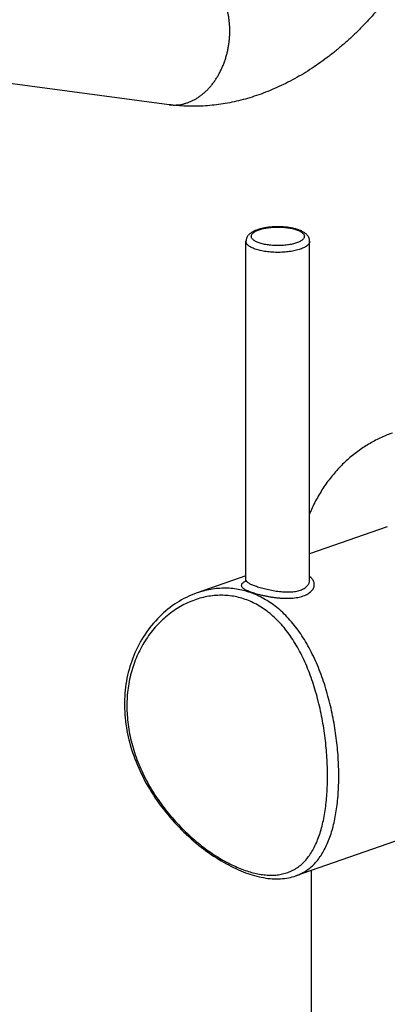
# Model space of a CAD drawing. Header units: millimetres. Extents: x 177 to 351, y 32 to 305.
# Tile 10 of 80: x 206.55 to 213.48, y 62.66 to 81.23. Entities that reach past the tile are written whole.
import ezdxf

# ---------------------------------------------------------------- set-up
doc = ezdxf.new("R2010")
doc.units = ezdxf.units.MM
doc.header["$LTSCALE"] = 30.734
doc.layers.get('0').update_dxf_attribs({"linetype": 'CONTINUOUS'})

msp = doc.modelspace()

# ---------------------------------------------------------------- linework, layer by layer
at = {"color": 7, "linetype": 'Continuous'}
for p, q in [((209.37, 79.624), (203.755, 80.375)), ((210.819, 70.658), (210.819, 77.048)), ((212.019, 70.658), (212.019, 77.048)), ((213.481, 71.667), (212.019, 71.157)), ((213.483, 71.667), (213.481, 71.667)), ((210.819, 70.739), (209.899, 70.418)), ((214.579, 66.066), (211.759, 65.083)), ((212.053, 37.731), (212.053, 65.186)), ((211.724, 65.072), (211.759, 65.083))]:
    msp.add_line(p, q, dxfattribs=at)
for points in [[(210.819, 70.658), (210.819, 70.657), (210.819, 70.651), (210.818, 70.647), (210.817, 70.642), (210.816, 70.639), (210.815, 70.636), (210.814, 70.633), (210.812, 70.631), (210.811, 70.629), (210.811, 70.628), (210.81, 70.627), (210.81, 70.627)], [(209.899, 70.418), (209.881, 70.412), (209.834, 70.394), (209.788, 70.375), (209.742, 70.355), (209.696, 70.333), (209.65, 70.31), (209.605, 70.285), (209.56, 70.259), (209.516, 70.231), (209.472, 70.203), (209.429, 70.173), (209.387, 70.141), (209.345, 70.109), (209.304, 70.075), (209.264, 70.04), (209.224, 70.004), (209.186, 69.966), (209.148, 69.928), (209.111, 69.888), (209.075, 69.847), (209.04, 69.806), (209.006, 69.763), (208.973, 69.72), (208.941, 69.675), (208.91, 69.63), (208.88, 69.583), (208.852, 69.536), (208.824, 69.488), (208.798, 69.44), (208.773, 69.391), (208.749, 69.34), (208.726, 69.29), (208.705, 69.239), (208.684, 69.187), (208.665, 69.134), (208.647, 69.081), (208.63, 69.028), (208.615, 68.974), (208.601, 68.919), (208.588, 68.864), (208.576, 68.809), (208.566, 68.753), (208.557, 68.697), (208.549, 68.64), (208.543, 68.584), (208.537, 68.526), (208.533, 68.469), (208.531, 68.411), (208.529, 68.353), (208.529, 68.295), (208.531, 68.237), (208.533, 68.178), (208.537, 68.119), (208.542, 68.06), (208.548, 68.001), (208.556, 67.942), (208.565, 67.883), (208.575, 67.823), (208.587, 67.764), (208.599, 67.705), (208.613, 67.645), (208.629, 67.586), (208.645, 67.527), (208.663, 67.467), (208.682, 67.408), (208.702, 67.349), (208.724, 67.29), (208.747, 67.231), (208.771, 67.173), (208.796, 67.114), (208.822, 67.056), (208.85, 66.999), (208.879, 66.941), (208.909, 66.884), (208.939, 66.827), (208.971, 66.771), (209.005, 66.715), (209.039, 66.659), (209.074, 66.605), (209.11, 66.55), (209.147, 66.496), (209.184, 66.443), (209.223, 66.391), (209.263, 66.339), (209.303, 66.288), (209.344, 66.238), (209.386, 66.188), (209.428, 66.139), (209.471, 66.092), (209.515, 66.045), (209.559, 65.998), (209.603, 65.953), (209.648, 65.909), (209.693, 65.866), (209.739, 65.823), (209.785, 65.782), (209.831, 65.742), (209.878, 65.702), (209.925, 65.664), (209.971, 65.627), (210.018, 65.591), (210.065, 65.555), (210.113, 65.521), (210.16, 65.488), (210.207, 65.457), (210.254, 65.426), (210.301, 65.396), (210.348, 65.367), (210.395, 65.34), (210.442, 65.314), (210.489, 65.288), (210.536, 65.264), (210.582, 65.241), (210.629, 65.219), (210.675, 65.198), (210.721, 65.178), (210.767, 65.16), (210.812, 65.142), (210.854, 65.128)], [(210.854, 65.128), (210.893, 65.114), (210.936, 65.101), (210.98, 65.088), (211.023, 65.076), (211.065, 65.066), (211.108, 65.057), (211.15, 65.049), (211.192, 65.042), (211.233, 65.036), (211.274, 65.032), (211.314, 65.029), (211.354, 65.026), (211.394, 65.026), (211.433, 65.026), (211.471, 65.027), (211.509, 65.03), (211.547, 65.034), (211.583, 65.039), (211.619, 65.046), (211.655, 65.053), (211.69, 65.062), (211.724, 65.072)]]:
    msp.add_lwpolyline(points, dxfattribs=at)
for points, knots in [([(215.112, 86.364), (215.112, 86.293), (215.11, 86.149), (215.1, 85.934), (215.084, 85.718), (215.061, 85.501), (215.032, 85.284), (214.996, 85.068), (214.954, 84.852), (214.907, 84.637), (214.853, 84.423), (214.793, 84.21), (214.727, 83.999), (214.656, 83.79), (214.579, 83.582), (214.496, 83.378), (214.408, 83.175), (214.314, 82.976), (214.215, 82.78), (214.111, 82.587), (214.002, 82.398), (213.888, 82.213), (213.77, 82.032), (213.646, 81.855), (213.518, 81.683), (213.385, 81.516), (213.248, 81.354), (213.108, 81.198), (212.963, 81.048), (212.814, 80.903), (212.662, 80.766), (212.507, 80.635), (212.349, 80.511), (212.188, 80.394), (212.025, 80.284), (211.86, 80.183), (211.694, 80.089), (211.526, 80.003), (211.358, 79.926), (211.188, 79.856), (211.019, 79.795), (210.85, 79.742), (210.681, 79.697), (210.513, 79.66), (210.346, 79.632), (210.179, 79.611), (210.015, 79.598), (209.851, 79.593), (209.689, 79.595), (209.529, 79.605), (209.422, 79.617), (209.37, 79.624)], [0, 0, 0, 0, 0.214488, 0.43003, 0.646851, 0.864952, 1.083583, 1.303127, 1.523066, 1.743355, 1.964155, 2.185089, 2.406178, 2.627309, 2.848361, 3.069168, 3.289776, 3.509933, 3.729563, 3.948799, 4.166989, 4.384589, 4.601312, 4.81674, 5.031439, 5.24448, 5.456303, 5.667007, 5.87535, 6.08256, 6.287684, 6.490578, 6.692032, 6.890269, 7.086522, 7.280756, 7.471201, 7.659753, 7.845559, 8.027828, 8.208131, 8.385454, 8.559593, 8.731934, 8.901672, 9.068615, 9.234144, 9.397968, 9.559468, 9.719998, 9.879683, 9.879683, 9.879683, 9.879683]), ([(211.806, 77.266), (211.795, 77.269), (211.774, 77.276), (211.74, 77.286), (211.706, 77.294), (211.671, 77.301), (211.636, 77.307), (211.599, 77.312), (211.562, 77.316), (211.525, 77.319), (211.487, 77.321), (211.449, 77.322), (211.41, 77.322), (211.372, 77.322), (211.334, 77.32), (211.297, 77.318), (211.26, 77.314), (211.223, 77.31), (211.187, 77.304), (211.152, 77.298), (211.117, 77.29), (211.084, 77.282), (211.051, 77.272), (211.02, 77.261), (210.989, 77.249), (210.96, 77.236), (210.934, 77.221), (210.909, 77.205), (210.888, 77.188), (210.87, 77.17), (210.856, 77.153), (210.844, 77.136), (210.835, 77.118), (210.828, 77.101), (210.823, 77.084), (210.82, 77.066), (210.819, 77.054), (210.819, 77.048)], [0, 0, 0, 0, 0.033657, 0.068049, 0.103108, 0.138791, 0.175084, 0.211899, 0.249167, 0.28683, 0.324766, 0.362879, 0.40107, 0.439225, 0.477241, 0.515017, 0.552437, 0.589428, 0.625918, 0.661795, 0.69704, 0.731639, 0.765565, 0.798785, 0.831366, 0.86326, 0.894185, 0.923478, 0.950603, 0.975408, 0.997675, 1.018556, 1.037814, 1.056507, 1.074559, 1.092318, 1.110198, 1.110198, 1.110198, 1.110198]), ([(212.019, 77.048), (212.019, 77.054), (212.019, 77.065), (212.016, 77.082), (212.012, 77.098), (212.005, 77.115), (211.997, 77.132), (211.986, 77.149), (211.973, 77.165), (211.956, 77.182), (211.937, 77.199), (211.915, 77.215), (211.89, 77.229), (211.863, 77.243), (211.835, 77.255), (211.816, 77.262), (211.806, 77.266)], [0, 0, 0, 0, 0.0167547, 0.03369, 0.0509614, 0.068758, 0.0873243, 0.1070035, 0.1282442, 0.1514688, 0.1769647, 0.2045667, 0.2336822, 0.2637294, 0.2944061, 0.3256282, 0.3256282, 0.3256282, 0.3256282]), ([(213.582, 73.433), (213.549, 73.421), (213.478, 73.395), (213.371, 73.35), (213.263, 73.297), (213.156, 73.239), (213.052, 73.175), (212.95, 73.106), (212.851, 73.031), (212.755, 72.951), (212.662, 72.866), (212.572, 72.775), (212.486, 72.679), (212.403, 72.578), (212.324, 72.471), (212.25, 72.36), (212.18, 72.243), (212.114, 72.121), (212.061, 72.01), (212.03, 71.94), (212.019, 71.914)], [0, 0, 0, 0, 0.105962, 0.226518, 0.3474, 0.468429, 0.591026, 0.713791, 0.837508, 0.962857, 1.088329, 1.216479, 1.345259, 1.47581, 1.60845, 1.74201, 1.878765, 2.016244, 2.159485, 2.24537, 2.24537, 2.24537, 2.24537])]:
    msp.add_open_spline(points, degree=3, knots=knots, dxfattribs=at)
at = {"color": 9, "linetype": 'Continuous'}
for points, knots in [([(209.37, 79.624), (209.377, 79.623), (209.403, 79.62), (209.448, 79.617), (209.505, 79.618), (209.561, 79.623), (209.618, 79.633), (209.674, 79.647), (209.73, 79.665), (209.785, 79.688), (209.84, 79.714), (209.893, 79.745), (209.945, 79.78), (209.996, 79.818), (210.045, 79.86), (210.092, 79.906), (210.138, 79.955), (210.182, 80.007), (210.223, 80.063), (210.262, 80.121), (210.299, 80.182), (210.333, 80.246), (210.365, 80.311), (210.393, 80.379), (210.419, 80.448), (210.442, 80.519), (210.462, 80.592), (210.479, 80.665), (210.492, 80.74), (210.503, 80.815), (210.51, 80.89), (210.514, 80.965), (210.514, 81.04), (210.511, 81.115), (210.505, 81.189), (210.496, 81.262), (210.484, 81.334), (210.468, 81.404), (210.449, 81.473), (210.427, 81.54), (210.402, 81.605), (210.375, 81.667), (210.344, 81.727), (210.311, 81.784), (210.275, 81.839), (210.236, 81.89), (210.196, 81.938), (210.153, 81.982), (210.108, 82.023), (210.061, 82.06), (210.012, 82.093), (209.962, 82.122), (209.91, 82.147), (209.874, 82.161), (209.857, 82.167)], [0, 0, 0, 0, 0.022659, 0.078833, 0.135223, 0.191977, 0.249237, 0.307134, 0.365784, 0.425292, 0.485745, 0.547215, 0.609755, 0.673403, 0.738181, 0.804092, 0.871128, 0.939263, 1.008459, 1.078667, 1.149825, 1.221861, 1.294695, 1.368237, 1.442393, 1.51706, 1.592133, 1.667501, 1.743052, 1.818672, 1.894245, 1.969658, 2.044796, 2.11955, 2.193812, 2.26748, 2.340457, 2.412653, 2.483986, 2.554382, 2.623777, 2.69212, 2.759369, 2.825499, 2.890495, 2.954359, 3.01711, 3.078782, 3.139426, 3.19911, 3.257918, 3.31595, 3.373323, 3.430164, 3.430164, 3.430164, 3.430164]), ([(211.066, 77.019), (211.054, 77.023), (211.032, 77.031), (211.001, 77.046), (210.974, 77.062), (210.953, 77.078), (210.936, 77.096), (210.925, 77.114), (210.919, 77.132), (210.919, 77.151), (210.925, 77.17), (210.936, 77.188), (210.953, 77.206), (210.975, 77.222), (211.001, 77.238), (211.032, 77.252), (211.067, 77.266), (211.105, 77.278), (211.148, 77.288), (211.193, 77.298), (211.24, 77.305), (211.29, 77.31), (211.341, 77.314), (211.393, 77.316), (211.445, 77.316), (211.497, 77.314), (211.548, 77.311), (211.598, 77.305), (211.645, 77.298), (211.691, 77.289), (211.733, 77.278), (211.76, 77.27), (211.773, 77.265)], [0, 0, 0, 0, 0.037563, 0.071724, 0.102317, 0.129368, 0.153093, 0.173995, 0.192946, 0.211192, 0.230149, 0.251056, 0.274777, 0.301803, 0.332347, 0.366429, 0.40393, 0.444633, 0.488246, 0.534417, 0.582749, 0.632803, 0.684114, 0.736193, 0.788539, 0.840647, 0.892018, 0.942158, 0.990596, 1.036884, 1.080622, 1.121398, 1.121398, 1.121398, 1.121398]), ([(211.773, 77.265), (211.785, 77.261), (211.807, 77.252), (211.838, 77.238), (211.864, 77.222), (211.886, 77.205), (211.902, 77.188), (211.914, 77.17), (211.919, 77.151), (211.919, 77.132), (211.914, 77.113), (211.902, 77.095), (211.886, 77.078), (211.864, 77.061), (211.838, 77.046), (211.807, 77.031), (211.772, 77.018), (211.733, 77.006), (211.691, 76.995), (211.646, 76.986), (211.598, 76.979), (211.549, 76.973), (211.498, 76.969), (211.446, 76.967), (211.393, 76.967), (211.342, 76.969), (211.29, 76.973), (211.241, 76.979), (211.193, 76.986), (211.148, 76.995), (211.105, 77.006), (211.079, 77.014), (211.066, 77.019)], [0, 0, 0, 0, 0.037563, 0.071724, 0.102317, 0.129368, 0.153093, 0.173995, 0.192946, 0.211192, 0.230149, 0.251056, 0.274777, 0.301803, 0.332347, 0.366429, 0.40393, 0.444633, 0.488246, 0.534417, 0.582749, 0.632803, 0.684114, 0.736193, 0.788539, 0.840647, 0.892018, 0.942158, 0.990596, 1.036884, 1.080622, 1.121398, 1.121398, 1.121398, 1.121398]), ([(210.995, 76.9), (210.981, 76.905), (210.955, 76.915), (210.919, 76.932), (210.888, 76.95), (210.863, 76.969), (210.842, 76.989), (210.828, 77.01), (210.821, 77.03), (210.819, 77.043), (210.819, 77.048)], [0, 0, 0, 0, 0.0436725, 0.0834933, 0.1193262, 0.1511778, 0.179255, 0.2040474, 0.2264223, 0.2423977, 0.2423977, 0.2423977, 0.2423977]), ([(212.019, 77.048), (212.019, 77.046), (212.019, 77.037), (212.015, 77.021), (212.004, 76.999), (211.987, 76.979), (211.964, 76.959), (211.935, 76.941), (211.902, 76.923), (211.863, 76.907), (211.821, 76.892), (211.773, 76.879), (211.723, 76.867), (211.669, 76.858), (211.613, 76.85), (211.555, 76.844), (211.495, 76.84), (211.434, 76.839), (211.374, 76.839), (211.314, 76.842), (211.255, 76.847), (211.197, 76.853), (211.142, 76.862), (211.09, 76.873), (211.041, 76.885), (211.01, 76.895), (210.995, 76.9)], [0, 0, 0, 0, 0.005301, 0.026923, 0.050372, 0.076724, 0.106647, 0.140477, 0.178313, 0.220086, 0.265601, 0.314573, 0.366644, 0.421402, 0.478389, 0.537113, 0.597055, 0.657679, 0.718441, 0.778792, 0.838191, 0.896109, 0.952041, 1.00551, 1.056078, 1.10336, 1.10336, 1.10336, 1.10336]), ([(210.817, 70.643), (210.813, 70.641), (210.799, 70.633), (210.779, 70.621), (210.757, 70.605), (210.742, 70.589), (210.732, 70.573), (210.73, 70.556), (210.735, 70.539), (210.747, 70.523), (210.764, 70.508), (210.786, 70.492), (210.814, 70.477), (210.847, 70.462), (210.884, 70.446), (210.91, 70.437), (210.924, 70.432)], [0, 0, 0, 0, 0.014444, 0.0459515, 0.0724284, 0.0941889, 0.1121254, 0.1279913, 0.1442644, 0.1631419, 0.1859124, 0.213148, 0.2449894, 0.2812692, 0.3216609, 0.3656786, 0.3656786, 0.3656786, 0.3656786]), ([(210.819, 70.658), (210.819, 70.654), (210.822, 70.644), (210.832, 70.631), (210.847, 70.618), (210.867, 70.605), (210.892, 70.591), (210.923, 70.578), (210.957, 70.564), (210.982, 70.555), (210.995, 70.55)], [0, 0, 0, 0, 0.0132415, 0.0290219, 0.0487269, 0.0729106, 0.101677, 0.1349131, 0.1723905, 0.2137658, 0.2137658, 0.2137658, 0.2137658]), ([(210.924, 70.432), (210.939, 70.426), (210.971, 70.416), (211.021, 70.401), (211.074, 70.387), (211.131, 70.373), (211.191, 70.36), (211.253, 70.348), (211.317, 70.337), (211.383, 70.329), (211.449, 70.322), (211.515, 70.318), (211.58, 70.316), (211.644, 70.317), (211.706, 70.321), (211.765, 70.328), (211.82, 70.338), (211.872, 70.352), (211.92, 70.368), (211.963, 70.388), (212.001, 70.41), (212.034, 70.434), (212.061, 70.461), (212.083, 70.49), (212.098, 70.52), (212.106, 70.551), (212.108, 70.582), (212.104, 70.612), (212.093, 70.642), (212.076, 70.67), (212.053, 70.696), (212.033, 70.714), (212.021, 70.722), (212.019, 70.724)], [0, 0, 0, 0, 0.047821, 0.09971, 0.15527, 0.214016, 0.275413, 0.33896, 0.404205, 0.470582, 0.53737, 0.603859, 0.669389, 0.733356, 0.795245, 0.854618, 0.911176, 0.9647, 1.015073, 1.062244, 1.106231, 1.147134, 1.185128, 1.220499, 1.253672, 1.285227, 1.315875, 1.346389, 1.377526, 1.410001, 1.444423, 1.481212, 1.489018, 1.489018, 1.489018, 1.489018]), ([(210.995, 70.55), (211.009, 70.545), (211.039, 70.535), (211.085, 70.521), (211.135, 70.507), (211.188, 70.493), (211.244, 70.48), (211.301, 70.469), (211.36, 70.458), (211.419, 70.449), (211.479, 70.442), (211.538, 70.438), (211.595, 70.436), (211.651, 70.436), (211.703, 70.44), (211.753, 70.447), (211.8, 70.457), (211.843, 70.47), (211.882, 70.485), (211.917, 70.503), (211.947, 70.524), (211.973, 70.548), (211.993, 70.573), (212.008, 70.601), (212.017, 70.629), (212.019, 70.649), (212.019, 70.658)], [0, 0, 0, 0, 0.045126, 0.093859, 0.145804, 0.200542, 0.257612, 0.316452, 0.376435, 0.43687, 0.497039, 0.556253, 0.61388, 0.669411, 0.722482, 0.772849, 0.820404, 0.865126, 0.907068, 0.946347, 0.98311, 1.017572, 1.050003, 1.080763, 1.110318, 1.139249, 1.139249, 1.139249, 1.139249]), ([(210.803, 70.297), (210.762, 70.311), (210.678, 70.336), (210.55, 70.361), (210.418, 70.374), (210.285, 70.374), (210.151, 70.362), (210.015, 70.336), (209.88, 70.297), (209.746, 70.246), (209.614, 70.181), (209.486, 70.104), (209.362, 70.014), (209.244, 69.913), (209.133, 69.8), (209.03, 69.678), (208.936, 69.547), (208.852, 69.408), (208.778, 69.261), (208.715, 69.109), (208.664, 68.951), (208.623, 68.789), (208.594, 68.623), (208.577, 68.454), (208.571, 68.283), (208.577, 68.109), (208.595, 67.934), (208.624, 67.758), (208.664, 67.582), (208.716, 67.407), (208.779, 67.232), (208.853, 67.059), (208.937, 66.889), (209.031, 66.722), (209.134, 66.56), (209.244, 66.404), (209.362, 66.253), (209.486, 66.11), (209.614, 65.975), (209.746, 65.849), (209.88, 65.732), (210.014, 65.625), (210.149, 65.527), (210.283, 65.439), (210.416, 65.361), (210.547, 65.293), (210.675, 65.234), (210.761, 65.201), (210.803, 65.187)], [0, 0, 0, 0, 0.130633, 0.261435, 0.392916, 0.525677, 0.660457, 0.797809, 0.938102, 1.081564, 1.228289, 1.378179, 1.531026, 1.686519, 1.844296, 2.003997, 2.165272, 2.327863, 2.491575, 2.65633, 2.822126, 2.989057, 3.157276, 3.326988, 3.498426, 3.671828, 3.847429, 4.025415, 4.20593, 4.389014, 4.574623, 4.76255, 4.952469, 5.143854, 5.336051, 5.528231, 5.719477, 5.908803, 6.095213, 6.277781, 6.455659, 6.6282, 6.794869, 6.955276, 7.10923, 7.256749, 7.397684, 7.531849, 7.531849, 7.531849, 7.531849]), ([(210.903, 70.424), (210.86, 70.439), (210.772, 70.466), (210.637, 70.492), (210.501, 70.507), (210.362, 70.508), (210.223, 70.497), (210.083, 70.473), (209.975, 70.444), (209.915, 70.424), (209.899, 70.418)], [0, 0, 0, 0, 0.13729, 0.274178, 0.411336, 0.549415, 0.689016, 0.830626, 0.974616, 1.022554, 1.022554, 1.022554, 1.022554]), ([(211.759, 65.083), (211.782, 65.091), (211.836, 65.113), (211.921, 65.156), (212.009, 65.218), (212.092, 65.29), (212.167, 65.375), (212.236, 65.47), (212.298, 65.575), (212.354, 65.69), (212.403, 65.814), (212.445, 65.946), (212.481, 66.086), (212.51, 66.233), (212.534, 66.387), (212.551, 66.546), (212.563, 66.71), (212.569, 66.879), (212.569, 67.052), (212.563, 67.229), (212.551, 67.41), (212.533, 67.592), (212.51, 67.777), (212.48, 67.963), (212.444, 68.149), (212.402, 68.335), (212.353, 68.52), (212.298, 68.702), (212.235, 68.881), (212.167, 69.055), (212.091, 69.223), (212.009, 69.384), (211.922, 69.536), (211.828, 69.679), (211.728, 69.812), (211.624, 69.935), (211.514, 70.046), (211.4, 70.146), (211.281, 70.234), (211.159, 70.31), (211.033, 70.374), (210.947, 70.409), (210.903, 70.424)], [0, 0, 0, 0, 0.07097, 0.176894, 0.283853, 0.39312, 0.505822, 0.622873, 0.744948, 0.872467, 1.005648, 1.144526, 1.289017, 1.438949, 1.594099, 1.754211, 1.919013, 2.088221, 2.261537, 2.438648, 2.619215, 2.802861, 2.989163, 3.177632, 3.367711, 3.558759, 3.750065, 3.940838, 4.130256, 4.317462, 4.501651, 4.682079, 4.858132, 5.029368, 5.195518, 5.356537, 5.512563, 5.663933, 5.811141, 5.954803, 6.095585, 6.234171, 6.234171, 6.234171, 6.234171]), ([(210.803, 65.187), (210.844, 65.173), (210.923, 65.147), (211.043, 65.119), (211.159, 65.101), (211.272, 65.093), (211.38, 65.096), (211.485, 65.111), (211.584, 65.137), (211.679, 65.174), (211.768, 65.224), (211.852, 65.286), (211.929, 65.36), (212, 65.445), (212.064, 65.542), (212.121, 65.648), (212.172, 65.765), (212.217, 65.89), (212.255, 66.024), (212.286, 66.166), (212.312, 66.314), (212.332, 66.469), (212.346, 66.63), (212.354, 66.795), (212.357, 66.965), (212.354, 67.14), (212.346, 67.317), (212.332, 67.498), (212.312, 67.681), (212.286, 67.866), (212.254, 68.051), (212.216, 68.236), (212.171, 68.42), (212.12, 68.601), (212.063, 68.779), (211.999, 68.952), (211.929, 69.119), (211.852, 69.278), (211.769, 69.429), (211.681, 69.571), (211.587, 69.702), (211.488, 69.822), (211.384, 69.931), (211.275, 70.029), (211.163, 70.114), (211.047, 70.188), (210.927, 70.249), (210.845, 70.282), (210.803, 70.297)], [0, 0, 0, 0, 0.128075, 0.250759, 0.368117, 0.48052, 0.5887, 0.693511, 0.795967, 0.897288, 0.998846, 1.102033, 1.208186, 1.318458, 1.433757, 1.55471, 1.681662, 1.814751, 1.953917, 2.098999, 2.249744, 2.405865, 2.567047, 2.732965, 2.903283, 3.077651, 3.255701, 3.437022, 3.621166, 3.807602, 3.995742, 4.184884, 4.374265, 4.563006, 4.750207, 4.934916, 5.116237, 5.293355, 5.465594, 5.632483, 5.79375, 5.94941, 6.099663, 6.244894, 6.385702, 6.52289, 6.657097, 6.788861, 6.788861, 6.788861, 6.788861])]:
    msp.add_open_spline(points, degree=3, knots=knots, dxfattribs=at)

doc.saveas('drawing.dxf')
